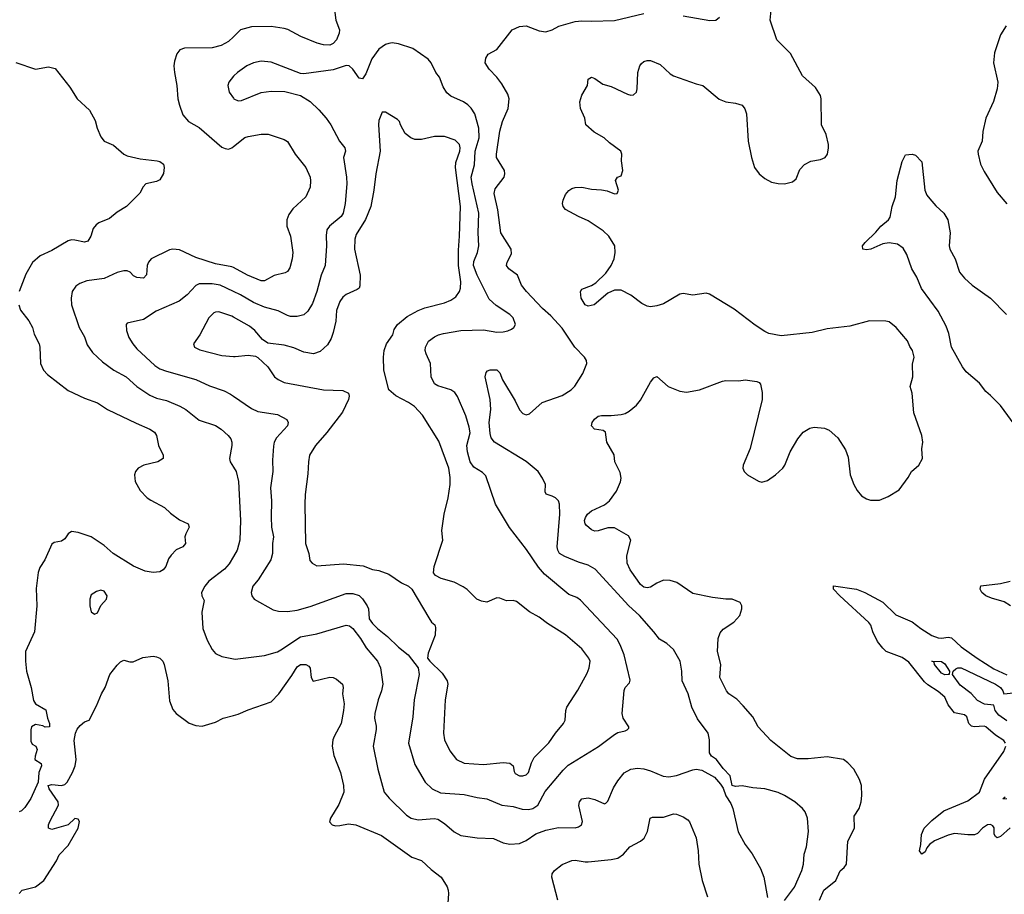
# Model space of a CAD drawing. Header units: inches. Extents: x 1678809 to 1859548, y 384609 to 522868.
# Tile 88 of 256: x 1758693 to 1764714, y 441225 to 446573. Entities that reach past the tile are written whole.
import ezdxf

# ---------------------------------------------------------------- set-up
doc = ezdxf.new("R2010")
doc.units = ezdxf.units.IN
doc.header["$MEASUREMENT"] = 0
doc.layers.add('B7454', color=7, linetype='Continuous')
doc.layers.add('B7464', color=7, linetype='Continuous')

msp = doc.modelspace()

# ---------------------------------------------------------------- linework, layer by layer
at = {"layer": 'B7454', "color": 5}
for points, elevation in [([(1760000, 446468.3), (1759970, 446439.7), (1759925.7, 446414.3), (1759870, 446401.4), (1759700.3, 446399.7), (1759671.9, 446388.1), (1759655.1, 446364.9), (1759639.9, 446320.1), (1759636.5, 446290), (1759639.6, 446250), (1759653.8, 446170), (1759660.3, 446090), (1759670.3, 446050.3), (1759691.7, 445991.7), (1759725.5, 445950), (1759790, 445914), (1759930, 445794.4), (1759950, 445784.9), (1759970, 445782), (1759990, 445790.4), (1760000, 445798)], 340), ([(1758670.4, 446310.4), (1758790, 446270.7), (1758870, 446285.5), (1758910, 446274), (1759000.9, 446160.9), (1759045.5, 446090), (1759120.5, 446020.5), (1759155.8, 445955.8), (1759168, 445910), (1759190, 445856), (1759210, 445830.6), (1759266.2, 445806.2), (1759330, 445751.4), (1759350, 445740.2), (1759430, 445722.7), (1759534, 445710), (1759550, 445706), (1759572.1, 445690), (1759576.9, 445670), (1759571.7, 445631.7), (1759550, 445594.4), (1759530, 445584.4), (1759465.5, 445570), (1759448.2, 445551.8), (1759428.2, 445511.8), (1759347.3, 445430), (1759290, 445395.6), (1759243.4, 445356.6), (1759176.3, 445330), (1759160.7, 445319.3), (1759143.2, 445296.8), (1759128.9, 445250), (1759110, 445219.7), (1759090, 445212.4), (1759030, 445224.8), (1759010, 445226), (1758990, 445221), (1758890, 445161.8), (1758819.3, 445130), (1758771.3, 445088.7), (1758730, 445016), (1758690.7, 444910.7)], 320), ([(1760000, 446227.3), (1759972.4, 446190), (1759966.7, 446170), (1759974, 446130), (1760000, 446093.4)], 360), ([(1760000, 445056.8), (1759990, 445062.2), (1759890, 445079.9), (1759770, 445118.7), (1759670, 445166.4), (1759630, 445169.3), (1759610, 445165.2), (1759496.3, 445110), (1759480.5, 445090), (1759473, 445070), (1759467.7, 445012.3), (1759450, 444993.2), (1759410, 444996.2), (1759390, 445007.3), (1759369.2, 445030), (1759350, 445038), (1759330, 445038.3), (1759290, 445026.4), (1759210.1, 444989.9), (1759103.6, 444976.4), (1759060.2, 444959.8), (1759036.9, 444943.1), (1759014.4, 444910), (1759008.7, 444870), (1759010.3, 444830), (1759057.7, 444690), (1759090, 444633.4), (1759105.5, 444585.5), (1759138.7, 444538.7), (1759200.5, 444480.5), (1759269.5, 444429.5), (1759343.7, 444390), (1759410, 444330.2), (1759490, 444276.5), (1759530, 444258.2), (1759590, 444243.5), (1759672.4, 444210), (1759710, 444188.9), (1759790, 444124.7), (1759890, 444091.3), (1759924.4, 444070), (1759968.5, 444030), (1759983.7, 444010), (1759990.5, 443990), (1759990.6, 443970), (1759975.5, 443890), (1759979.3, 443870), (1760000, 443836.6)], 340), ([(1760000, 444910.6), (1759918.7, 444950), (1759870, 444958.5), (1759790, 444958.7), (1759770, 444947.3), (1759717.8, 444890), (1759668.8, 444851.2), (1759528.7, 444791.3), (1759450, 444740.4), (1759350, 444717.2), (1759344.9, 444710), (1759346.9, 444673.1), (1759360.3, 444630), (1759384.9, 444590), (1759410, 444560.3), (1759519.4, 444459.4), (1759550, 444438.8), (1759590, 444423.2), (1759770, 444372), (1759854.7, 444334.7), (1759943.8, 444303.8), (1759982.7, 444282.7), (1760000, 444271)], 360), ([(1758687.7, 444830), (1758697.3, 444797.3), (1758750, 444730.7), (1758772.7, 444690), (1758782, 444650), (1758812.7, 444590), (1758817.1, 444570), (1758820.5, 444470), (1758839.3, 444430), (1758862.5, 444402.5), (1758990, 444305.3), (1759090, 444259.5), (1759170, 444230.3), (1759229.3, 444189.3), (1759405.3, 444105.3), (1759490.1, 444070.1), (1759517.6, 444050), (1759530.4, 444030), (1759542, 443970), (1759570.4, 443910), (1759570.4, 443890), (1759537.3, 443870), (1759451.4, 443848.6), (1759417.3, 443830), (1759402, 443810), (1759395.5, 443790), (1759398.4, 443750), (1759430, 443693.4), (1759473.4, 443650), (1759494.4, 443634.4), (1759578.8, 443590), (1759615.3, 443555.3), (1759670, 443514.9), (1759724, 443490), (1759730.4, 443470), (1759708.2, 443430), (1759703, 443410), (1759707.3, 443370), (1759690.8, 443350), (1759649.2, 443330.8), (1759620.5, 443299.5), (1759602.9, 443277.1), (1759586, 443230), (1759570.2, 443209.8), (1759550, 443197.6), (1759510, 443193.3), (1759461.1, 443201.1), (1759390, 443232.3), (1759264.2, 443310), (1759210, 443358.9), (1759130.8, 443410.8), (1759050, 443438), (1759010, 443444), (1758990.6, 443429.4), (1758970, 443399), (1758950, 443384), (1758903.6, 443376.4), (1758890, 443366), (1758846.8, 443270), (1758816.7, 443223.3), (1758806.4, 443193.6), (1758794.2, 443094.2), (1758798.7, 442990), (1758784.2, 442830), (1758728.7, 442710), (1758728.9, 442651.1), (1758735.2, 442590), (1758763.2, 442490), (1758777.3, 442410), (1758790, 442388.9), (1758852.7, 442352.7), (1758863.1, 442303.1), (1758875.5, 442270), (1758876, 442250), (1758850, 442247.8), (1758835.1, 442255.1), (1758790, 442262.4), (1758766, 442250), (1758762, 442230), (1758762.3, 442162.3), (1758770, 442142.8), (1758791.3, 442130), (1758801, 442110), (1758787.3, 442070), (1758786.8, 442050), (1758824.7, 442024.7), (1758826, 442010), (1758810.4, 441970), (1758807.3, 441910), (1758761, 441810), (1758724, 441756), (1758704.5, 441735.5), (1758690, 441728.7)], 320), ([(1760000, 444754.3), (1759990, 444759.8), (1759910, 444786.4), (1759890, 444785.4), (1759880.4, 444779.6), (1759850.3, 444750), (1759794.4, 444645.6), (1759755.5, 444590), (1759762, 444570), (1759794, 444554), (1759930, 444519.3), (1760000, 444514.1)], 380), ([(1760000, 443290.1), (1759974.7, 443245.3), (1759946.1, 443213.9), (1759850, 443138.9), (1759826.3, 443110), (1759804.4, 443070), (1759808, 443050), (1759821.6, 443021.6), (1759807.2, 442950), (1759813.8, 442850), (1759839.2, 442779.2), (1759870, 442722), (1759890, 442698), (1759930, 442678.4), (1760000, 442665.5)], 340), ([(1758690, 441230.7), (1758709.3, 441250), (1758790, 441270.8), (1758841.2, 441310), (1758919.3, 441430), (1758934.2, 441465.8), (1758990, 441524), (1759051.3, 441630), (1759058.4, 441670), (1759050, 441685.2), (1759030, 441689), (1758990.5, 441649.5), (1758890, 441621.2), (1758869, 441630), (1758869.3, 441650), (1758878, 441670), (1758931.5, 441770), (1758929.5, 441790), (1758873.2, 441870), (1758868, 441890), (1758890, 441896.3), (1758950, 441890.5), (1758970, 441896.3), (1758983.7, 441910), (1759016, 441970), (1759032.7, 442010), (1759039.3, 442050), (1759025.6, 442165.6), (1759035.1, 442210), (1759045.7, 442234.3), (1759063.3, 442256.7), (1759090, 442278.8), (1759118, 442290), (1759163.2, 442376.8), (1759193.3, 442450), (1759216.9, 442490), (1759245.1, 442570), (1759290, 442626.8), (1759310, 442646), (1759330, 442656), (1759367.1, 442647.1), (1759387.5, 442647.5), (1759446.3, 442673.7), (1759510, 442680.3), (1759530, 442678), (1759550, 442668.7), (1759568.7, 442650), (1759577.7, 442630), (1759599.6, 442530), (1759609, 442409), (1759630, 442354.8), (1759650, 442330.7), (1759730, 442270.6), (1759770, 442256.3), (1759810, 442254), (1759890, 442278.4), (1759938.2, 442301.8), (1760000, 442319.1)], 320)]:
    msp.add_lwpolyline(points, dxfattribs=dict(at, elevation=elevation))
at = {"layer": 'B7454', "color": 5, "elevation": 340}
msp.add_lwpolyline([(1759190, 443084), (1759163.5, 443076.5), (1759130, 443055.3), (1759122.8, 443030), (1759122, 442990), (1759130, 442952), (1759150, 442938), (1759170, 442946), (1759189.3, 442990.7), (1759224, 443030), (1759229, 443050), (1759210, 443079)], close=True, dxfattribs=at)
at = {"layer": 'B7464', "color": 5}
for points, elevation in [([(1760615.8, 446650), (1760626.7, 446570), (1760649.2, 446510), (1760647.5, 446490), (1760630.6, 446449.4), (1760610, 446427.7), (1760590, 446416.2), (1760550, 446418.5), (1760512.3, 446430), (1760412, 446470), (1760332, 446512), (1760310, 446518.9), (1760230, 446530.7), (1760110, 446529.8), (1760043.8, 446510), (1760000, 446468.3)], 340), ([(1763584, 441190), (1763609.8, 441250), (1763683.8, 441310), (1763710, 441368.7), (1763734.7, 441390), (1763749.6, 441410), (1763757.4, 441550), (1763798.5, 441630), (1763796.1, 441703.9), (1763827, 441750), (1763837.6, 441790), (1763841.6, 441830), (1763839.5, 441890), (1763827.5, 441927.5), (1763793.2, 441990), (1763757.2, 442030), (1763730, 442049.3), (1763630, 442065.1), (1763513.8, 442053.8), (1763450, 442054), (1763408.7, 442068.7), (1763285.9, 442165.9), (1763209, 442249), (1763175, 442310), (1763117.6, 442377.6), (1763078.1, 442418.1), (1763029.6, 442450), (1763014, 442470), (1762974, 442550), (1762979.7, 442630), (1762959.1, 442710), (1762963.5, 442790), (1762976.1, 442823.9), (1762994.3, 442845.7), (1763059.3, 442890), (1763096, 442930), (1763109.2, 442970), (1763109, 442990), (1763098, 443010), (1763050, 443029.2), (1763010, 443029.4), (1762930, 443039.6), (1762810, 443065.1), (1762712.1, 443132.1), (1762670, 443144), (1762630, 443145.4), (1762590, 443128.3), (1762550, 443103.9), (1762530, 443098.9), (1762510, 443103.7), (1762490, 443119.4), (1762470, 443146.3), (1762426.4, 443210), (1762407.2, 443250), (1762404.6, 443295.4), (1762429.6, 443389.6), (1762416.6, 443416.6), (1762330, 443466.2), (1762290, 443465.8), (1762230, 443447.4), (1762210, 443446.2), (1762190, 443453.6), (1762159.5, 443479.5), (1762151.1, 443491.1), (1762147.7, 443510), (1762152.2, 443530), (1762164.5, 443550), (1762190, 443570.2), (1762270, 443606.2), (1762299.8, 443630), (1762341.4, 443690), (1762366.8, 443746.8), (1762371.5, 443770), (1762364.4, 443804.4), (1762332.7, 443870), (1762328.7, 443911.3), (1762283.7, 443990), (1762276, 444050), (1762260.9, 444060.9), (1762208.7, 444070), (1762189, 444090), (1762192.7, 444110), (1762207, 444130), (1762230, 444148), (1762250, 444153.4), (1762310, 444151.8), (1762370, 444158), (1762394.9, 444165.1), (1762420.1, 444179.9), (1762463.9, 444216.1), (1762490, 444246.8), (1762550, 444357.3), (1762570, 444382.8), (1762590, 444391.3), (1762658.8, 444330), (1762730, 444301.6), (1762770, 444294.9), (1762850, 444310.4), (1762990, 444362.4), (1763010, 444366), (1763090, 444364), (1763130, 444370.5), (1763201.4, 444361.4), (1763215.5, 444355.5), (1763223.5, 444343.5), (1763233.2, 444293.2), (1763233, 444250), (1763159.5, 443950), (1763116.4, 443850), (1763114.4, 443830), (1763123.1, 443810), (1763142.4, 443790), (1763210, 443750.4), (1763230, 443744.4), (1763264.8, 443755.2), (1763314, 443790), (1763359.3, 443830), (1763371.4, 443848.6), (1763405.1, 443930), (1763452, 444010), (1763482.7, 444050), (1763524.9, 444075.1), (1763550, 444081.6), (1763614.6, 444074.6), (1763642.8, 444062.8), (1763695.3, 444015.3), (1763742, 443942), (1763758, 443898), (1763770.5, 443790), (1763793.4, 443730), (1763813.2, 443693.2), (1763841.1, 443661.1), (1763870, 443642.8), (1763895.3, 443635.3), (1763950, 443636), (1764003.2, 443656.8), (1764070, 443698.8), (1764126.6, 443773.4), (1764145.2, 443810), (1764191.9, 443848.1), (1764212.7, 443890), (1764209.4, 443949.4), (1764215.1, 443990), (1764209.4, 444030), (1764159.5, 444170), (1764149.5, 444290), (1764137, 444330), (1764154, 444390), (1764152.7, 444467.3), (1764162, 444510), (1764153.2, 444550), (1764135.5, 444575.5), (1764121.2, 444610), (1764053.2, 444690), (1764010, 444726), (1763990, 444729.3), (1763890, 444731.8), (1763770, 444699.6), (1763630, 444682.7), (1763539.7, 444660.3), (1763350, 444640.7), (1763274.5, 444654.5), (1763250, 444665.4), (1763190, 444705.1), (1763062.2, 444802.2), (1762910, 444895.3), (1762890, 444900.3), (1762810, 444888.8), (1762750, 444899.3), (1762730, 444895.1), (1762630, 444835.3), (1762590, 444823.1), (1762550, 444818), (1762530, 444821.6), (1762496.6, 444836.6), (1762430, 444889.4), (1762370, 444919.3), (1762330, 444919.3), (1762290, 444901.2), (1762206.8, 444830), (1762170, 444821.3), (1762150, 444829.6), (1762126, 444870), (1762122.9, 444910), (1762130, 444926), (1762190, 444947.3), (1762216.6, 444963.4), (1762277.1, 445022.9), (1762310, 445070.7), (1762328, 445110), (1762335.1, 445150), (1762332.2, 445190), (1762296.4, 445250), (1762261.5, 445281.5), (1762170, 445343.5), (1762109.7, 445369.7), (1762030, 445413.2), (1762016, 445430), (1762012.3, 445450), (1762015.6, 445470), (1762030, 445504), (1762050, 445528), (1762070, 445540.5), (1762090, 445546), (1762130, 445548), (1762190, 445536.3), (1762250, 445533.4), (1762285.8, 445525.8), (1762330, 445507.3), (1762346, 445510), (1762355.3, 445530), (1762335.3, 445590), (1762348, 445610), (1762370, 445618), (1762381.2, 445650), (1762373.2, 445710), (1762374, 445750), (1762368.7, 445770), (1762299.7, 445819.7), (1762266, 445850), (1762205.3, 445885.3), (1762154, 445930), (1762149.2, 445970), (1762122, 446030), (1762119, 446070), (1762129.5, 446110.5), (1762166, 446170), (1762169.2, 446210), (1762190, 446220.7), (1762210, 446213.4), (1762259, 446179), (1762310, 446163.8), (1762410, 446117.3), (1762430, 446110.8), (1762445.6, 446114.4), (1762464, 446130), (1762469.4, 446150.6), (1762473, 446250), (1762484.2, 446290), (1762494.6, 446305.4), (1762510, 446317), (1762530, 446323.1), (1762550, 446323.1), (1762610, 446299.5), (1762670, 446241.6), (1762690, 446230.5), (1762830, 446181), (1762870, 446171.3), (1762970, 446086.8), (1763010.6, 446070.6), (1763070, 446062.8), (1763110, 446051), (1763127.5, 446027.5), (1763137.1, 445997.1), (1763148, 445830), (1763168.4, 445730), (1763185.8, 445670), (1763214.6, 445630), (1763250, 445601.3), (1763290, 445579.7), (1763330, 445571.2), (1763370, 445570.2), (1763418.6, 445581.4), (1763440, 445600), (1763463.8, 445656.2), (1763491.5, 445688.5), (1763530, 445707.7), (1763590, 445717.4), (1763618.4, 445730), (1763632.4, 445750), (1763639.1, 445790), (1763637.7, 445810), (1763624.7, 445870), (1763596.3, 445930), (1763594, 446090), (1763589.4, 446110), (1763558.3, 446158.3), (1763479.3, 446230), (1763405.6, 446365.6), (1763322, 446450), (1763281.2, 446570), (1763289.4, 446650.6)], 320), ([(1763370, 441186.7), (1763431.4, 441268.6), (1763475.3, 441370), (1763485.3, 441410), (1763489.8, 441470), (1763503.7, 441516.3), (1763516, 441610), (1763511, 441690), (1763496.4, 441730), (1763479.7, 441750), (1763433, 441790), (1763369.6, 441830), (1763330, 441848.6), (1763250, 441869.7), (1763176.6, 441876.6), (1763110.6, 441889.4), (1763070, 441884.5), (1763049, 441890), (1763037.4, 441950), (1762993.8, 441993.8), (1762954, 442050), (1762923.7, 442070), (1762911.8, 442090), (1762911.3, 442168.7), (1762902.6, 442210), (1762838.2, 442298.2), (1762802, 442370), (1762781.2, 442450), (1762744.5, 442530), (1762742.2, 442590), (1762732.6, 442650), (1762690, 442722.9), (1762650, 442759.7), (1762604.4, 442784.4), (1762571.3, 442830), (1762482.2, 442930), (1762417.7, 442990), (1762212.2, 443212.2), (1762170, 443238.3), (1762110, 443255.3), (1762025.6, 443290), (1761994, 443310), (1761983.5, 443330), (1761979.8, 443350), (1761996.9, 443550), (1761993, 443610), (1761987.3, 443630), (1761969.3, 443650), (1761950, 443660.5), (1761911.7, 443671.7), (1761906.7, 443686.7), (1761908, 443730), (1761889.6, 443770), (1761863, 443810), (1761790, 443871.4), (1761596.9, 443990), (1761576.6, 444016.6), (1761570, 444042), (1761564.1, 444110), (1761573.2, 444190), (1761570.8, 444250), (1761539.7, 444390), (1761545.3, 444414.7), (1761554, 444426), (1761570, 444432.7), (1761610, 444432), (1761630, 444414), (1761644.4, 444370), (1761722, 444242), (1761750, 444186.8), (1761770, 444164), (1761790, 444157.3), (1761810, 444162.8), (1761888.6, 444231.4), (1762010, 444275.2), (1762066, 444310), (1762086.9, 444333.1), (1762135.6, 444410), (1762160.9, 444470), (1762158, 444490), (1762147, 444510), (1762086.9, 444570), (1762010, 444687.1), (1761941.4, 444761.4), (1761890, 444807.1), (1761791.3, 444910), (1761762.4, 444950), (1761738, 445010), (1761685.1, 445050), (1761669.6, 445070), (1761673.7, 445090), (1761699.4, 445140.6), (1761699.3, 445170), (1761635.3, 445270), (1761616.8, 445410), (1761594.6, 445510), (1761601.4, 445538.6), (1761656.3, 445610), (1761660.5, 445630), (1761656.9, 445650), (1761609.7, 445730), (1761608.7, 445750), (1761628.8, 445891.2), (1761645, 445950), (1761680.3, 446030), (1761686, 446090), (1761677.3, 446117.3), (1761641.1, 446181.1), (1761610, 446221.6), (1761563.7, 446270), (1761539.3, 446310), (1761543.2, 446336.8), (1761558.6, 446361.4), (1761610, 446391), (1761703.7, 446510), (1761750, 446532), (1761790, 446535.3), (1761870, 446504.9), (1761910, 446499.5), (1761950, 446510.4), (1761990, 446533.4), (1762090, 446561.3), (1762130, 446566.9), (1762190, 446563.6), (1762330, 446568.2), (1762510, 446610.2)], 340), ([(1762750, 446595.8), (1762913, 446567), (1762949.6, 446570.4), (1762971.5, 446588.5)], 340), ([(1764723.9, 446536.1), (1764690, 446480.9), (1764654.4, 446370), (1764647.1, 446310), (1764673.7, 446190), (1764670.2, 446150), (1764646.5, 446073.5), (1764601.3, 445970), (1764581.3, 445890), (1764577.8, 445830), (1764551.7, 445770), (1764553.1, 445750), (1764568.8, 445690), (1764590, 445644.9), (1764670, 445516.3), (1764730, 445447.7)], 320), ([(1760000, 444271), (1760110, 444196.5), (1760150, 444176.9), (1760270, 444158.9), (1760327.7, 444127.7), (1760334.9, 444110), (1760330.3, 444090), (1760263.1, 444016.9), (1760250.2, 443990), (1760245.1, 443965.1), (1760239.3, 443879.3), (1760240.2, 443810), (1760226.4, 443710), (1760233.2, 443630), (1760230.2, 443530.2), (1760234, 443470), (1760244.6, 443410), (1760239, 443370), (1760239.6, 443310), (1760228.9, 443270), (1760152.2, 443147.8), (1760119.5, 443110), (1760108.4, 443070), (1760113, 443050), (1760127.7, 443030), (1760243.6, 442963.6), (1760275.8, 442955.8), (1760330, 442954.3), (1760390, 442961.6), (1760470, 442984.2), (1760690, 443063.5), (1760730, 443063.8), (1760770, 443052), (1760790, 443031.3), (1760818.1, 442990), (1760825.3, 442970), (1760831, 442910), (1760850, 442880.2), (1760880.2, 442850), (1760942.1, 442802.1), (1761010, 442735.5), (1761068.1, 442690), (1761129.3, 442610), (1761135.6, 442570), (1761105.2, 442414.8), (1761097.6, 442310), (1761071.4, 442150), (1761110, 442019.1), (1761173.4, 441910), (1761214.4, 441870), (1761266.5, 441846.5), (1761410, 441835.3), (1761490, 441816.5), (1761549.1, 441809.1), (1761641, 441770), (1761710, 441762.7), (1761766.2, 441746.2), (1761804.5, 441744.4), (1761830, 441749.4), (1761861, 441770), (1761905.8, 441854.2), (1762015.4, 441984.6), (1762046.1, 442013.9), (1762231.5, 442128.5), (1762330, 442203), (1762350, 442214), (1762395.5, 442224.5), (1762408, 442230), (1762418, 442242), (1762418, 442250), (1762382.9, 442302.9), (1762377, 442330), (1762389.6, 442470.4), (1762396, 442490), (1762420.9, 442519.1), (1762426, 442534), (1762388.4, 442690), (1762365, 442750), (1762345.8, 442785.8), (1762122.9, 443022.9), (1762099.2, 443039.2), (1762050, 443059.2), (1761902.4, 443182.4), (1761864.8, 443224.8), (1761792.9, 443332.9), (1761687.8, 443467.8), (1761602.8, 443610), (1761543.3, 443783.3), (1761523.5, 443803.5), (1761470, 443836.3), (1761447, 443870), (1761431.7, 443930), (1761427.9, 443970), (1761447.2, 444047.2), (1761442.3, 444082.3), (1761422, 444150), (1761370, 444269.5), (1761353.2, 444293.2), (1761330, 444309.7), (1761250, 444335.1), (1761230, 444347.4), (1761210, 444389.3), (1761205.2, 444470), (1761178.8, 444530), (1761172.9, 444550), (1761174, 444570), (1761193.1, 444606.9), (1761230, 444634), (1761253.6, 444646.4), (1761284.9, 444655.1), (1761390, 444673.4), (1761530, 444676.5), (1761610, 444663.2), (1761650, 444663.9), (1761679, 444670), (1761700.1, 444679.9), (1761715.1, 444690), (1761725.6, 444710), (1761711.1, 444750), (1761691.2, 444770), (1761605.8, 444825.8), (1761564.5, 444864.5), (1761490, 445011), (1761468.4, 445070), (1761470, 445094.4), (1761492, 445150), (1761501.6, 445190), (1761496.9, 445270), (1761500.5, 445390), (1761459.2, 445570), (1761454.2, 445610), (1761474.5, 445685.5), (1761478.8, 445770), (1761502.7, 445850), (1761500.2, 445910), (1761476.3, 445996.3), (1761452.9, 446032.9), (1761432.9, 446052.9), (1761406.6, 446070), (1761330, 446105.1), (1761305.8, 446125.8), (1761281.8, 446161.8), (1761260.5, 446220.5), (1761238, 446250), (1761209.7, 446309.7), (1761190, 446332), (1761096.6, 446396.6), (1761010, 446425.4), (1760970, 446431.3), (1760950, 446428), (1760930, 446421.6), (1760888.3, 446391.7), (1760846.1, 446333.9), (1760810, 446240.9), (1760790, 446212.3), (1760770, 446214.5), (1760729.9, 446269.9), (1760708.7, 446290), (1760690, 446292.4), (1760610, 446266.5), (1760430, 446242.6), (1760410, 446244), (1760230, 446312.3), (1760170, 446318.5), (1760122, 446310), (1760082, 446290), (1760024.9, 446250), (1760002, 446230), (1760000, 446227.3)], 360), ([(1760000, 446093.4), (1760002.4, 446090), (1760030, 446076.5), (1760050, 446079), (1760170, 446127.6), (1760230, 446136), (1760314, 446134), (1760410.2, 446110.2), (1760470, 446072.2), (1760522.5, 446022.5), (1760567.6, 445970), (1760595.6, 445930), (1760648.9, 445830), (1760680.9, 445790), (1760684.9, 445770), (1760672.4, 445730), (1760692, 445610), (1760693.8, 445570), (1760684.2, 445450), (1760670.2, 445390), (1760659.6, 445370), (1760587.4, 445310), (1760572.2, 445287.8), (1760567.3, 445252.7), (1760569.2, 445190), (1760561.6, 445070), (1760536.8, 445010), (1760510.2, 444910), (1760483, 444837), (1760455.8, 444790), (1760430.8, 444769.2), (1760390, 444758), (1760350, 444758.7), (1760330, 444763.5), (1760273.6, 444793.6), (1760190, 444815.7), (1760123.4, 444843.4), (1760042.6, 444890), (1760000, 444910.6)], 360), ([(1760000, 444514.1), (1760010, 444513.4), (1760090, 444522.3), (1760135.4, 444515.4), (1760150, 444508.2), (1760210, 444450.4), (1760252.2, 444390), (1760273, 444373), (1760310, 444355.2), (1760550, 444310.2), (1760670, 444305.7), (1760703, 444290), (1760707, 444270), (1760703.1, 444250), (1760666.6, 444173.4), (1760571.7, 444048.3), (1760502, 443970), (1760465.7, 443910), (1760458.4, 443870), (1760455.9, 443795.9), (1760438.3, 443670), (1760437.8, 443610), (1760441.3, 443370), (1760461.5, 443310), (1760467.2, 443267.2), (1760480.7, 443250), (1760510, 443234.4), (1760673.6, 443246.4), (1760793.7, 443233.7), (1760850, 443212), (1760890, 443204.9), (1760950, 443182.4), (1761027.7, 443130), (1761070.7, 443110), (1761091.7, 443091.7), (1761195.2, 442915.2), (1761211, 442890), (1761232, 442872), (1761236.7, 442856.7), (1761233.7, 442810), (1761190, 442699.6), (1761185.8, 442670), (1761200.6, 442650), (1761276.9, 442576.9), (1761307.9, 442530), (1761310.2, 442510), (1761294.8, 442414.8), (1761285.2, 442210), (1761290.3, 442170), (1761323.1, 442103.1), (1761364.6, 442050), (1761410, 442026.7), (1761530, 442018.2), (1761650, 442031.5), (1761690, 442027.1), (1761710.2, 442010), (1761716, 441976), (1761723.4, 441963.4), (1761750, 441950.2), (1761770, 441949.5), (1761790, 441955.9), (1761803.5, 441970), (1761821.8, 442030), (1761839.2, 442060.8), (1761929.2, 442150.8), (1761969.2, 442210.8), (1762018.3, 442270), (1762028.2, 442290), (1762033, 442350), (1762039.7, 442370), (1762106.4, 442473.6), (1762162.5, 442577.5), (1762175.3, 442610), (1762180.9, 442650), (1762173.8, 442670), (1762130, 442725.3), (1762030, 442812.1), (1761920.9, 442880.9), (1761870, 442918.7), (1761810, 442952), (1761730, 443015.1), (1761710, 443020.7), (1761670, 443018.7), (1761630, 443036.3), (1761610, 443038.9), (1761550, 443011.8), (1761516.6, 443016.6), (1761489, 443030), (1761430, 443089), (1761404.8, 443104.8), (1761350, 443132.7), (1761270, 443156), (1761234.8, 443174.8), (1761223.7, 443190), (1761228.2, 443230), (1761279.7, 443390), (1761275.1, 443450), (1761278, 443478), (1761289.7, 443550), (1761313.5, 443650), (1761324.5, 443730), (1761325.6, 443774.4), (1761317.5, 443830), (1761256.7, 443996.7), (1761155.6, 444155.6), (1761107.1, 444207.1), (1761070, 444232.1), (1760993, 444273), (1760949.4, 444310), (1760920.7, 444430), (1760917.6, 444510), (1760921.6, 444550), (1760936.2, 444590), (1760974.2, 444645.8), (1760982, 444678), (1761002.7, 444710), (1761062.8, 444757.2), (1761130, 444795.6), (1761170, 444811.9), (1761290, 444842.2), (1761330, 444857.8), (1761360.7, 444879.3), (1761381.6, 444910), (1761387.9, 444932.1), (1761389.9, 444970), (1761377.2, 445070), (1761375.7, 445164.3), (1761383.4, 445250), (1761387.6, 445430), (1761357.3, 445670), (1761360.7, 445699.3), (1761384.8, 445770), (1761387.4, 445790), (1761381.7, 445810), (1761356.8, 445836.8), (1761290, 445858.5), (1761230, 445859.2), (1761150, 445840.5), (1761110, 445841.3), (1761084, 445850), (1761050, 445877.2), (1761021.2, 445930), (1761015.3, 445950), (1761002.7, 445962.7), (1760930, 446006.6), (1760910, 446006.6), (1760890, 445957.2), (1760886.8, 445930), (1760897, 445770), (1760870.3, 445630.3), (1760858.5, 445530), (1760839.8, 445430), (1760808.7, 445351.3), (1760750, 445259.6), (1760742.5, 445230), (1760740.2, 445170), (1760774.3, 445010), (1760774, 444946), (1760768.5, 444931.5), (1760757.7, 444922.3), (1760690, 444893), (1760670, 444876.3), (1760650, 444849.6), (1760630, 444794), (1760626.2, 444730), (1760610, 444661.2), (1760597, 444623), (1760574.5, 444585.5), (1760530, 444544.7), (1760490, 444529.7), (1760430, 444541), (1760370, 444565.6), (1760310, 444582.4), (1760210, 444596), (1760177.3, 444617.3), (1760131.7, 444671.7), (1760099.2, 444699.2), (1760000, 444754.3)], 380), ([(1760000, 445798), (1760070, 445851.6), (1760090, 445859), (1760170, 445872.9), (1760212.8, 445872.8), (1760310, 445840.5), (1760330, 445827.3), (1760377.6, 445750), (1760443.7, 445670), (1760468.4, 445610), (1760472.2, 445587.8), (1760470, 445548.7), (1760443, 445490), (1760363.7, 445416.3), (1760339, 445381), (1760326, 445350), (1760327.2, 445310), (1760349.2, 445250), (1760363.2, 445150), (1760359.2, 445110), (1760344.2, 445055.8), (1760330, 445032.7), (1760315.6, 445024.4), (1760250, 445009.6), (1760190, 444975.4), (1760170, 444976.8), (1760086.6, 445010), (1760000, 445056.8)], 340), ([(1764796.5, 444070), (1764690, 444214.3), (1764630, 444275.7), (1764599.6, 444299.6), (1764561.5, 444350), (1764480.2, 444420.2), (1764456.9, 444450), (1764390.2, 444570), (1764375, 444655), (1764358.6, 444698.6), (1764308.5, 444790), (1764207.1, 444930), (1764178.4, 444998.4), (1764148.9, 445050), (1764117.9, 445137.9), (1764096.1, 445176.1), (1764061, 445201), (1764010, 445209.1), (1763970, 445202.8), (1763898, 445170), (1763870, 445166.3), (1763848.7, 445170), (1763846, 445190), (1763862, 445210), (1763927, 445273), (1763958.3, 445310), (1764006.3, 445350), (1764014.9, 445365.1), (1764028.1, 445430), (1764048.9, 445490), (1764057.8, 445590), (1764090, 445706.8), (1764110, 445747.3), (1764149.3, 445750.7), (1764170, 445744), (1764210, 445704.7), (1764228.2, 445530), (1764240.8, 445500.8), (1764257.3, 445477.3), (1764294.4, 445434.4), (1764344.7, 445390), (1764369.1, 445350), (1764382.6, 445270), (1764377.1, 445190), (1764379.7, 445170), (1764413, 445110), (1764440.5, 445030), (1764470, 444993.2), (1764518, 444950), (1764630, 444870.1), (1764726.7, 444770)], 280), ([(1760000, 443836.6), (1760016.5, 443810), (1760030.2, 443750), (1760044.2, 443510), (1760040.2, 443390), (1760022.6, 443330), (1760000, 443290.1)], 340), ([(1764721.4, 442150), (1764710, 442165.4), (1764659, 442199), (1764599.7, 442250), (1764590, 442254), (1764530, 442249.1), (1764513.1, 442253.1), (1764496, 442270), (1764483.5, 442310), (1764470, 442323.5), (1764410, 442335.4), (1764370, 442384.4), (1764349.8, 442430), (1764310, 442465), (1764246.1, 442506.1), (1764224.7, 442524.7), (1764130, 442644.6), (1764090, 442673.7), (1763991.5, 442710), (1763970, 442729.8), (1763938.8, 442770), (1763909.2, 442830), (1763896.8, 442870), (1763886.1, 442886.1), (1763707, 443050), (1763669.2, 443090), (1763669.6, 443110.4), (1763809, 443091), (1763860.3, 443070), (1763970, 443011), (1764050, 442933.7), (1764150, 442891.2), (1764202.2, 442850), (1764270, 442806.9), (1764310, 442792.4), (1764330, 442791), (1764370, 442797.8), (1764390, 442793), (1764450, 442739.3), (1764548, 442670), (1764650, 442604.7), (1764730, 442566.1)], 280), ([(1764752.1, 442990), (1764713.3, 443013.3), (1764635, 443035), (1764601.3, 443050), (1764576.9, 443070), (1764565.4, 443090), (1764570, 443110.4), (1764690, 443125.2), (1764750, 443139.7)], 280), ([(1760000, 442665.5), (1760010, 442663.7), (1760190, 442686), (1760268.7, 442708.7), (1760290, 442719.1), (1760410, 442799.4), (1760510, 442817.4), (1760690, 442870.2), (1760710, 442867.6), (1760730, 442850.3), (1760776.9, 442790), (1760811.7, 442731.7), (1760882, 442650), (1760898.9, 442610), (1760912.8, 442510), (1760905.8, 442470), (1760885.7, 442414.3), (1760864.4, 442330), (1760862.9, 442302.9), (1760872.8, 442252.8), (1760872.6, 442232.6), (1760854.7, 442130), (1760882.8, 441990), (1760922.6, 441850), (1760952, 441812), (1761058.9, 441710), (1761086.4, 441690), (1761130, 441680.6), (1761227.8, 441687.8), (1761250, 441684.2), (1761290, 441658.7), (1761350, 441606.5), (1761390, 441584.7), (1761490, 441570.3), (1761590, 441566.3), (1761650, 441540.2), (1761690, 441532.2), (1761750, 441536.1), (1761790, 441554), (1761850, 441595.8), (1761910, 441617.4), (1761987.2, 441632.8), (1762088.9, 441631.1), (1762110, 441636.9), (1762127.8, 441650), (1762135.3, 441670), (1762112.5, 441767.5), (1762116.3, 441790), (1762130, 441808.2), (1762170, 441815.8), (1762210, 441804.9), (1762270, 441778), (1762277.7, 441782.3), (1762290, 441794), (1762323.1, 441876.9), (1762350, 441919.5), (1762390, 441967.2), (1762430, 441990.3), (1762470, 441996.5), (1762510, 441991.5), (1762550, 441980.8), (1762627.6, 441947.6), (1762662.6, 441942.6), (1762710, 441951.1), (1762810, 441986.9), (1762830.3, 441990.3), (1762863.9, 441983.9), (1762941.2, 441941.2), (1762978.6, 441898.6), (1762993.7, 441873.7), (1763010, 441826.8), (1763040.5, 441780.5), (1763054.6, 441750), (1763087.1, 441607.1), (1763129, 441529), (1763172.6, 441472.6), (1763222, 441382), (1763243.7, 441330), (1763266.6, 441206.6)], 340), ([(1760000, 442319.1), (1760030, 442327.6), (1760090, 442354), (1760230, 442401.3), (1760277.6, 442450), (1760357.5, 442562.5), (1760390, 442616.5), (1760410, 442630.2), (1760442, 442630), (1760460.9, 442620.9), (1760468.6, 442608.6), (1760475.5, 442550), (1760488.2, 442528.2), (1760590, 442552.7), (1760610, 442550.4), (1760630, 442541.6), (1760668, 442510), (1760671.6, 442490), (1760667.8, 442450), (1760677.6, 442390), (1760674.2, 442350), (1760659.1, 442270), (1760615.3, 442190), (1760607.6, 442170), (1760604.9, 442130), (1760614.5, 442074.5), (1760655.3, 441970), (1760673.6, 441890), (1760674.9, 441850), (1760645.4, 441774.6), (1760593.4, 441690), (1760588.1, 441668.1), (1760604.7, 441650), (1760624.4, 441644.4), (1760650, 441644.9), (1760703.3, 441656.7), (1760749.3, 441649.3), (1760905.5, 441585.5), (1761090, 441452.4), (1761150, 441432.2), (1761210, 441377.1), (1761270, 441330.6), (1761306.8, 441270), (1761314, 441250), (1761314.8, 441230), (1761311.3, 441170)], 320), ([(1764730, 442286.7), (1764680.4, 442320.3), (1764658, 442350), (1764650, 442381.3), (1764592.6, 442387.4), (1764548.8, 442410), (1764510, 442453), (1764443.9, 442503.9), (1764396.2, 442570), (1764400.9, 442590), (1764417.2, 442602.8), (1764429.9, 442610.1), (1764450, 442610.1), (1764659.4, 442510), (1764689.5, 442490), (1764703.9, 442470), (1764710.2, 442450.2), (1764770, 442456.2)], 260), ([(1764750, 441631.2), (1764690, 441577.6), (1764670, 441569.7), (1764658.9, 441578.9), (1764652.3, 441592.3), (1764650.7, 441630.7), (1764643.9, 441643.9), (1764630, 441652.7), (1764610, 441650.7), (1764579.5, 441630), (1764550, 441597.6), (1764530.3, 441589.7), (1764491.3, 441588.7), (1764410, 441597.8), (1764370, 441587.1), (1764287.2, 441552.8), (1764255.3, 441530), (1764240.4, 441510), (1764230, 441484), (1764209.4, 441470), (1764195.1, 441490), (1764203.5, 441530), (1764206.5, 441590), (1764222.9, 441630), (1764270, 441676.6), (1764344.3, 441735.7), (1764490, 441797.6), (1764562.5, 441850), (1764591.5, 441930), (1764710, 442099.2), (1764722, 442130)], 280), ([(1764730, 441808), (1764707.8, 441807.8), (1764705.6, 441810), (1764719.8, 441820.2)], 260), ([(1761983, 441190), (1761946, 441330), (1761949.8, 441350.2), (1761963.6, 441370), (1762010, 441408.4), (1762070, 441432.6), (1762090, 441434.4), (1762150, 441423.6), (1762170, 441424.2), (1762310, 441437.4), (1762350, 441446), (1762384.2, 441470), (1762424.8, 441515.2), (1762490, 441550.3), (1762511.5, 441568.5), (1762531.1, 441610), (1762547.3, 441690), (1762562.2, 441697.7), (1762630, 441697.1), (1762690, 441717.1), (1762710, 441714.4), (1762750, 441699.3), (1762779.5, 441679.5), (1762788.5, 441668.5), (1762828.8, 441570), (1762841.1, 441490), (1762845.3, 441410), (1762866.7, 441310), (1762898.4, 441210)], 320)]:
    msp.add_lwpolyline(points, dxfattribs=dict(at, elevation=elevation))
at = {"layer": 'B7464', "color": 5, "elevation": 260}
msp.add_lwpolyline([(1764350, 442566.8), (1764330, 442577.4), (1764287.3, 442630), (1764285.2, 442645.2), (1764269.4, 442650.6), (1764330, 442648.7), (1764350, 442635.2), (1764379.1, 442590), (1764376, 442570), (1764370, 442568.4)], close=True, dxfattribs=at)

doc.saveas('drawing.dxf')
